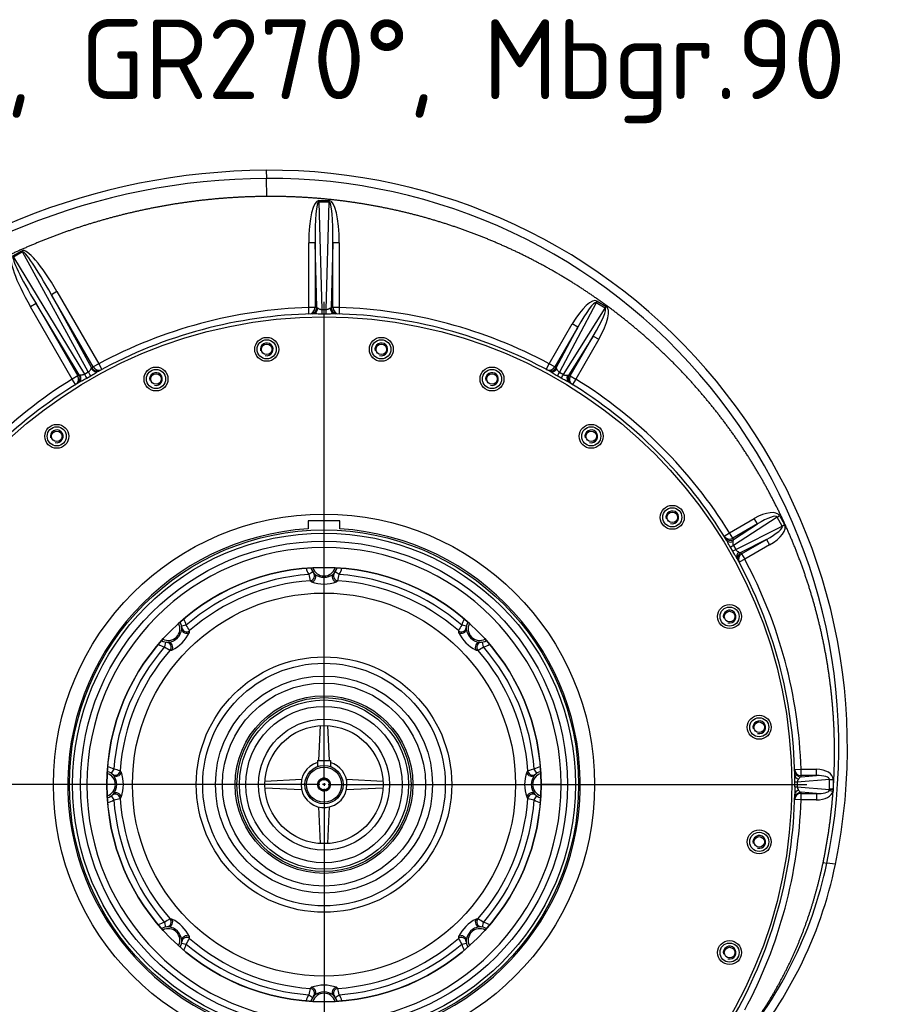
# Model space of a CAD drawing. Header units: metres. Extents: x -270273 to 328371, y -146885 to 591473.
# Tile 237 of 256: x 154691 to 155237, y -5059 to -4442. Entities that reach past the tile are written whole.
import ezdxf
from ezdxf import colors
from ezdxf.entities.mleader import LeaderData, LeaderLine
from ezdxf.math import Vec2, Vec3

# ---------------------------------------------------------------- set-up
doc = ezdxf.new("R2010")
doc.units = ezdxf.units.M
doc.layers.get('0').update_dxf_attribs({"color": 151})
doc.layers.add('Iv-status-nieuw', color=170, linetype='Continuous')
doc.layers.add('Rahmen', color=7, linetype='Continuous')
doc.styles.get("Standard").update_dxf_attribs({"font": 'iv-font.shx'})

# ---------------------------------------------------------------- blocks, each defined once
blk = doc.blocks.new('_Dot')
at = {"color": 0, "linetype": 'ByBlock', "lineweight": -2}
blk.add_line((-0.5, 0), (-1, 0), dxfattribs=at)
at = {"color": 0, "linetype": 'ByBlock', "const_width": 0.5}
blk.add_lwpolyline([(-0.25, 0, 1), (0.25, 0, 1)], format="xyb", close=True, dxfattribs=at)
blk = doc.blocks.new('Ventilator 2 Z.A.Z.')
for p, q in [((52848.88, -11754.05), (52849.25, -11759.15)), ((52849.33, -11770.45), (52849.25, -11759.15)), ((52881.88, -11773.02), (52888.48, -11773.02)), ((52881.88, -11773.96), (52881.88, -11773.02)), ((52881.88, -11773.96), (52883.73, -11841.25)), ((52888.48, -11773.96), (52881.88, -11773.96)), ((52886.63, -11841.25), (52888.48, -11773.96)), ((52888.48, -11773.96), (52888.48, -11773.02)), ((52690.19, -11807.74), (52695.92, -11804.44)), ((52696.3, -11805.09), (52690.57, -11808.39)), ((52695.92, -11804.44), (52696.3, -11805.09)), ((52737.55, -11880.28), (52696.3, -11805.09)), ((52875.61, -11840.01), (52875.61, -11799.54)), ((52879.59, -11799.54), (52875.61, -11799.54)), ((52880.7, -11839.98), (52879.59, -11799.54)), ((52879.59, -11799.54), (52879.59, -11840.01)), ((52890.78, -11799.54), (52889.66, -11839.98)), ((52890.78, -11840.01), (52890.78, -11799.54)), ((52894.75, -11799.54), (52890.78, -11799.54)), ((52894.75, -11799.54), (52894.75, -11840.01)), ((52690.57, -11808.39), (52735.06, -11881.72)), ((52717.9, -11829.98), (52714.46, -11831.97)), ((52714.46, -11831.97), (52739.6, -11877.79)), ((52740.6, -11877.25), (52714.46, -11831.97)), ((52717.9, -11829.98), (52744.05, -11875.26)), ((52704.77, -11837.56), (52701.33, -11839.55)), ((52727.47, -11884.83), (52701.33, -11839.55)), ((52731.88, -11882.25), (52704.77, -11837.56)), ((52704.77, -11837.56), (52730.91, -11882.85)), ((52875.74, -11844.01), (52875.61, -11840.01)), ((52879.59, -11840.01), (52875.61, -11840.01)), ((52883.73, -11841.25), (52886.63, -11841.25)), ((52885.18, -12136.23), (52885.18, -11836.36)), ((52894.75, -11840.01), (52890.78, -11840.01)), ((52894.75, -11840.01), (52894.62, -11844.01)), ((53055.63, -11837.07), (53032.6, -11880.6)), ((53035.13, -11882.06), (53061.32, -11840.35)), ((53055.63, -11837.07), (53056.25, -11836)), ((53061.32, -11840.35), (53055.63, -11837.07)), ((53056.25, -11836), (53061.93, -11839.28)), ((53061.32, -11840.35), (53061.93, -11839.28)), ((52886.61, -11844.16), (52883.75, -11844.16)), ((53026.32, -11875.26), (53040.72, -11850.32)), ((53044.16, -11852.3), (53029.76, -11877.25)), ((53030.7, -11877.76), (53044.16, -11852.3)), ((53044.16, -11852.3), (53040.72, -11850.32)), ((53053.85, -11857.9), (53038.54, -11882.28)), ((53039.45, -11882.85), (53053.85, -11857.9)), ((53057.3, -11859.89), (53042.89, -11884.83)), ((53053.85, -11857.9), (53057.3, -11859.89)), ((52744.05, -11875.26), (52740.6, -11877.25)), ((52744.05, -11875.26), (52745.93, -11878.79)), ((53024.43, -11878.79), (53026.32, -11875.26)), ((53029.76, -11877.25), (53026.32, -11875.26)), ((52730.91, -11882.85), (52727.47, -11884.83)), ((52729.58, -11888.23), (52727.47, -11884.83)), ((52735.06, -11881.72), (52737.55, -11880.28)), ((52739.08, -11882.96), (52736.62, -11884.38)), ((53033.8, -11884.33), (53031.31, -11882.89)), ((53032.6, -11880.6), (53035.13, -11882.06)), ((53039.45, -11882.85), (53042.89, -11884.83)), ((53042.89, -11884.83), (53040.78, -11888.23)), ((53168.98, -11971.26), (53141.63, -11989.11)), ((53168.98, -11971.26), (53170.48, -11970.39)), ((53172.23, -11976.88), (53168.98, -11971.26)), ((53170.48, -11970.39), (53173.73, -11976.01)), ((52895.18, -11973.67), (52875.18, -11973.67)), ((52875.18, -11973.67), (52875.18, -11978.67)), ((52895.18, -11978.67), (52895.18, -11973.67)), ((53139.21, -11981.15), (53154.75, -11972.17)), ((53156.73, -11975.62), (53141.19, -11984.59)), ((53141.71, -11985.42), (53156.73, -11975.62)), ((53143.09, -11991.64), (53172.23, -11976.88)), ((53156.73, -11975.62), (53154.75, -11972.17)), ((53172.23, -11976.88), (53173.73, -11976.01)), ((53135.81, -11983.26), (53139.21, -11981.15)), ((53141.19, -11984.59), (53139.21, -11981.15)), ((53141.63, -11989.11), (53143.09, -11991.64)), ((53162.33, -11985.31), (53146.32, -11993.42)), ((53146.79, -11994.28), (53162.33, -11985.31)), ((53164.32, -11988.75), (53148.78, -11997.72)), ((53162.33, -11985.31), (53164.32, -11988.75)), ((53141.2, -11992.71), (53139.76, -11990.21)), ((53146.79, -11994.28), (53148.78, -11997.72)), ((53148.78, -11997.72), (53145.25, -11999.61)), ((52878.09, -12005.55), (52875.59, -12007.21)), ((52894.77, -12007.21), (52892.27, -12005.55)), ((52798.87, -12038.99), (52795.93, -12039.58)), ((52974.43, -12039.58), (52971.49, -12038.99)), ((52785.91, -12049.61), (52785.31, -12052.55)), ((52985.05, -12052.55), (52984.46, -12049.61)), ((52881.92, -12123.86), (52882.99, -12101.92)), ((52887.38, -12101.92), (52888.45, -12123.86)), ((52881.18, -12123.86), (52881.18, -12127.54)), ((52881.18, -12123.86), (52889.18, -12123.86)), ((52889.18, -12123.86), (52889.18, -12127.54)), ((52753.53, -12129.27), (52751.87, -12131.77)), ((53018.49, -12131.77), (53016.83, -12129.27)), ((53180.03, -12129.42), (53184.03, -12129.29)), ((53184.03, -12129.29), (53193.59, -12129.29)), ((53184.03, -12133.26), (53184.03, -12129.29)), ((53193.59, -12133.26), (53193.59, -12129.29)), ((52848.25, -12136.66), (52871.17, -12135.54)), ((52885.18, -12137.98), (52885.18, -12139.73)), ((52899.2, -12135.54), (52922.12, -12136.66)), ((53180.05, -12140.28), (53180.05, -12137.44)), ((53201.81, -12135.69), (53181.59, -12137.42)), ((53181.59, -12137.42), (53181.59, -12140.29)), ((53193.59, -12133.26), (53184.03, -12133.26)), ((53184.05, -12134.08), (53193.59, -12133.26)), ((53201.81, -12141.47), (53201.81, -12135.69)), ((53201.81, -12135.69), (53204.2, -12135.69)), ((53204.2, -12135.69), (53204.2, -12141.47)), ((52882.56, -12138.86), (52582.68, -12138.86)), ((52871.17, -12142.17), (52848.25, -12141.05)), ((52886.06, -12138.86), (52884.31, -12138.86)), ((52885.18, -12141.48), (52885.18, -12441.36)), ((52887.81, -12138.86), (53187.68, -12138.86)), ((52922.12, -12141.05), (52899.2, -12142.17)), ((53033.71, -12138.85), (53021.21, -12138.85)), ((53021.21, -12138.86), (53033.71, -12138.86)), ((53033.71, -12138.85), (53037.68, -12138.85)), ((53033.71, -12138.86), (53037.68, -12138.86)), ((53181.59, -12140.29), (53201.81, -12142.02)), ((53193.59, -12144.45), (53184.05, -12143.64)), ((53201.81, -12142.02), (53201.81, -12141.47)), ((53201.81, -12141.47), (53204.2, -12141.47)), ((53204.18, -12142.02), (53204.1, -12142.95)), ((53204.2, -12141.47), (53204.18, -12142.02)), ((52751.87, -12145.94), (52753.53, -12148.45)), ((53016.83, -12148.45), (53018.49, -12145.94)), ((53184.03, -12148.43), (53180.03, -12148.3)), ((53184.03, -12144.45), (53193.59, -12144.45)), ((53184.03, -12148.43), (53184.03, -12144.45)), ((53193.59, -12148.43), (53184.03, -12148.43)), ((53193.59, -12144.45), (53193.59, -12148.43)), ((52882.99, -12175.79), (52881.87, -12152.87)), ((52888.5, -12152.87), (52887.38, -12175.79)), ((53197.88, -12187.57), (53200.18, -12188.05)), ((53205.55, -12188.81), (53200.18, -12188.05)), ((52785.31, -12225.17), (52785.91, -12228.11)), ((52984.46, -12228.11), (52985.05, -12225.17)), ((52795.93, -12238.13), (52798.87, -12238.73)), ((52971.49, -12238.73), (52974.43, -12238.13)), ((52875.59, -12270.51), (52878.09, -12272.16)), ((52892.27, -12272.16), (52894.77, -12270.51))]:
    blk.add_line(p, q)
for centre, radius in [((52885.18, -12138.86), 293), ((52849.29, -11866.21), 7.5), ((52849.29, -11866.21), 6), ((52849.29, -11866.21), 6), ((52921.08, -11866.21), 7.5), ((52921.08, -11866.21), 6), ((52921.08, -11866.21), 6), ((52849.29, -11866.21), 3.32), ((52921.08, -11866.21), 3.32), ((52779.94, -11884.79), 7.5), ((52779.94, -11884.79), 6), ((52779.94, -11884.79), 6), ((52990.42, -11884.79), 7.5), ((52990.42, -11884.79), 6), ((52990.42, -11884.79), 6), ((52779.94, -11884.79), 3.32), ((52990.42, -11884.79), 3.32), ((52717.77, -11920.69), 7.5), ((52717.77, -11920.69), 6), ((52717.77, -11920.69), 6), ((53052.59, -11920.69), 7.5), ((53052.59, -11920.69), 6), ((53052.59, -11920.69), 6), ((52717.77, -11920.69), 3.32), ((53052.59, -11920.69), 3.32), ((53103.35, -11971.45), 7.5), ((53103.35, -11971.45), 6), ((53103.35, -11971.45), 6), ((52885.18, -12138.86), 169.5), ((53103.35, -11971.45), 3.32), ((52885.18, -12138.86), 159.5), ((52885.18, -12138.86), 157.5), ((52885.18, -12138.86), 152.5), ((52885.18, -12138.86), 136), ((52885.18, -12138.86), 120), ((53139.25, -12033.62), 7.5), ((53139.25, -12033.62), 6), ((53139.25, -12033.62), 6), ((53139.25, -12033.62), 3.32), ((52885.18, -12138.86), 80), ((52885.18, -12138.86), 76), ((52885.18, -12138.86), 68), ((52885.18, -12138.86), 63.62), ((52885.18, -12138.86), 55.66), ((52885.18, -12138.86), 54.52), ((52885.18, -12138.86), 53.02), ((52885.18, -12138.86), 49), ((52885.18, -12138.86), 41), ((53157.83, -12102.96), 7.5), ((53157.83, -12102.96), 6), ((53157.83, -12102.96), 6), ((53157.83, -12102.96), 3.32), ((52885.18, -12138.86), 37), ((52885.18, -12138.86), 12), ((52885.18, -12138.86), 11), ((52885.18, -12138.86), 4), ((52885.18, -12138.86), 3.32), ((53157.83, -12174.75), 7.5), ((53157.83, -12174.75), 6), ((53157.83, -12174.75), 6), ((53157.83, -12174.75), 3.32), ((53139.25, -12244.1), 7.5), ((53139.25, -12244.1), 6), ((53139.25, -12244.1), 6), ((53139.25, -12244.1), 3.32)]:
    blk.add_circle(centre, radius)
for centre, radius, start, end in [((52852, -12172.04), 418, 90.42784, 175.44725), ((52851.58, -12115.52), 361.48, 348.30215, 90.42781), ((52851.85, -12172.19), 413.04, 90.36102, 175.38108), ((52851.46, -12115.37), 356.22, 348.22587, 90.3557), ((52885.18, -12138.86), 299, 91.83419, 118.16581), ((52889.16, -12138.86), 299, 91.62081, 91.83419), ((52881.21, -12138.86), 299, 88.16581, 88.37919), ((52885.18, -12138.86), 299, 61.83419, 88.16581), ((52885.18, -12138.86), 295, 91.3952, 118.58498), ((52885.18, -12138.86), 295, 61.35948, 88.6048), ((52849.29, -11866.21), 4, 255, 195), ((52921.08, -11866.21), 4, 255, 195), ((52881.74, -12140.84), 299, 118.16581, 118.38414), ((52888.62, -12140.84), 299, 61.62944, 61.83419), ((52885.18, -12138.86), 299, 121.83419, 148.16581), ((52888.62, -12136.87), 299, 121.61586, 121.83419), ((52779.94, -11884.79), 4, 255, 195), ((52990.42, -11884.79), 4, 255, 195), ((52881.74, -12136.87), 299, 58.16581, 58.37056), ((52885.18, -12138.86), 299, 31.83419, 58.16581), ((52885.18, -12138.86), 295, 121.41502, 148.5719), ((52885.18, -12138.86), 295, 31.28803, 58.64052), ((52717.77, -11920.69), 4, 255, 195), ((53052.59, -11920.69), 4, 255, 195), ((53103.35, -11971.45), 4, 255, 195), ((52885.18, -12138.86), 160.5, 93.57214, 86.42786), ((52887.17, -12142.3), 299, 31.64628, 31.83419), ((53143.05, -11986.57), 1.77, 139.39776, 182.70005), ((52885.18, -12138.86), 148.52, 0.00096, 359.99904), ((53146, -11991.68), 1.77, 237.31995, 280.58224), ((52883.19, -12135.42), 299, 28.16581, 28.35372), ((52885.18, -12138.86), 295, 1.15811, 28.71197), ((52885.18, -12138.86), 299, 1.83419, 28.16581), ((52885.18, -12138.86), 136.02, 0.00105, 359.99895), ((52885.18, -12138.86), 132, 94.16574, 130.83426), ((52885.18, -12000.86), 11.5, 192.37561, 213.5087), ((53016.25, -11976.93), 143.88, 192.14659, 193.75907), ((52876.3, -12008.16), 3, 273.88887, 39.41438), ((52885.18, -12000.86), 8.5, 195.33048, 226.51463), ((52885.18, -12000.86), 7.3, 197.36373, 342.63627), ((52885.18, -12000.86), 8.5, 219.41438, 224.12818), ((52885.18, -11999.28), 9.71, 232.94583, 307.05417), ((52885.18, -12000.86), 8.5, 313.48537, 344.66951), ((52894.07, -12008.16), 3, 140.58562, 266.11113), ((52754.11, -11976.93), 143.88, 346.24093, 347.85341), ((52885.18, -12000.86), 11.5, 326.4913, 347.62439), ((52885.18, -12138.86), 132, 49.16574, 85.83426), ((52885.18, -12138.86), 128, 93.88887, 131.11113), ((52882.75, -12004.27), 9.29, 227.73558, 235.08874), ((52885.18, -11989.73), 23.48, 250.72597, 289.27403), ((52887.61, -12004.27), 9.29, 304.91134, 312.26434), ((52885.18, -12138.86), 128, 48.88887, 86.11113), ((53139.25, -12033.62), 4, 255, 195), ((52787.6, -12041.28), 7.3, 242.36372, 27.63628), ((52787.6, -12041.28), 8.5, 358.48537, 29.66952), ((52787.6, -12041.28), 11.5, 11.4913, 32.6244), ((52678, -12117.04), 143.88, 31.24093, 32.85341), ((53092.36, -12117.04), 143.88, 147.14659, 148.75907), ((52982.76, -12041.28), 11.5, 147.37561, 168.5087), ((52982.76, -12041.28), 8.5, 150.33049, 181.51463), ((52982.76, -12041.28), 7.3, 152.36373, 297.63627), ((52786.48, -12040.16), 9.71, 277.94583, 352.05417), ((52779.74, -12033.41), 23.48, 295.72597, 334.27403), ((52799.05, -12040.16), 3, 185.58562, 311.11113), ((52791.74, -12041.97), 9.29, 349.91134, 357.26434), ((52971.32, -12040.16), 3, 228.88887, 354.41438), ((52978.63, -12041.97), 9.29, 182.73558, 190.08874), ((52990.63, -12033.41), 23.48, 205.72597, 244.27403), ((52982.76, -12041.28), 8.5, 174.41438, 181.51463), ((52983.88, -12040.16), 9.71, 187.94583, 262.05417), ((52787.6, -12041.28), 11.5, 237.3756, 258.5087), ((52787.6, -12041.28), 8.5, 240.33048, 271.51463), ((52786.48, -12052.72), 3, 318.88887, 84.41438), ((52787.6, -12041.28), 8.5, 264.41438, 271.51463), ((52983.88, -12052.72), 3, 95.58562, 221.11113), ((52982.76, -12041.28), 8.5, 268.48537, 299.66951), ((52982.76, -12041.28), 11.5, 281.4913, 302.62439), ((52885.18, -12138.86), 132, 139.16574, 175.83426), ((52885.18, -12138.86), 128, 138.88887, 176.11113), ((52863.36, -11931.68), 143.88, 237.14659, 238.75907), ((52788.3, -12045.41), 9.29, 272.73558, 280.08874), ((52982.07, -12045.41), 9.29, 259.91134, 267.26434), ((52907, -11931.68), 143.88, 301.24093, 302.85341), ((52885.18, -12138.86), 128, 3.88887, 41.11113), ((52885.18, -12138.86), 132, 4.16574, 40.83426), ((53157.83, -12102.96), 4, 255, 195), ((52885.18, -12138.86), 14.4, 106.12762, 0), ((52885.18, -12138.86), 14.4, 0, 73.87238), ((52747.18, -12138.86), 7.3, 287.36371, 72.63629), ((52747.18, -12138.86), 8.5, 43.48537, 74.66952), ((52747.18, -12138.86), 11.5, 56.4913, 77.6244), ((52754.48, -12129.97), 3, 230.58562, 356.11113), ((52723.26, -12269.93), 143.88, 76.24093, 77.85341), ((52750.6, -12136.43), 9.29, 34.91134, 42.26434), ((52736.06, -12138.86), 23.48, 340.72597, 19.27403), ((53034.31, -12138.86), 23.48, 160.72597, 199.27403), ((53019.77, -12136.43), 9.29, 137.73558, 145.08874), ((53047.11, -12269.93), 143.88, 102.14659, 103.75907), ((53015.88, -12129.97), 3, 183.88887, 309.41438), ((53023.18, -12138.86), 7.3, 107.16378, 252.83622), ((53023.18, -12138.86), 11.5, 102.37561, 123.5087), ((53023.18, -12138.86), 8.5, 105.33049, 136.51463), ((52745.6, -12138.86), 9.71, 322.94583, 37.05417), ((52885.18, -12138.86), 4, 255, 195), ((53024.76, -12138.86), 9.71, 142.94583, 217.05417), ((53023.18, -12138.86), 8.5, 129.41438, 136.51463), ((53095.15, -12133.81), 84.98, 357.55362, 0.61821), ((53185.88, -12137.99), 4.33, 142.92459, 172.42418), ((53184.93, -12136.84), 2.9, 107.58006, 149.76435), ((52885.18, -12142.83), 299, 1.67816, 1.83419), ((52915.74, -12177.27), 477.14, 175.39054, 269.93524), ((53266.25, -12141.17), 86.2, 179.40352, 182.42464), ((53185.86, -12139.73), 4.31, 187.50168, 217.14955), ((53184.91, -12140.9), 2.87, 209.97219, 252.6834), ((52885.18, -12134.88), 299, 358.16581, 358.32184), ((53200.83, -12142.09), 0.983, 340.60713, 4.06341), ((52747.18, -12138.86), 8.5, 285.33048, 316.51463), ((52747.18, -12138.86), 11.5, 282.3756, 303.5087), ((52747.18, -12138.86), 8.5, 309.41438, 316.51463), ((52754.48, -12147.74), 3, 3.88887, 129.41438), ((52723.26, -12007.79), 143.88, 282.14659, 283.75907), ((52885.18, -12138.86), 132, 184.16574, 220.83426), ((52750.6, -12141.29), 9.29, 317.73558, 325.08874), ((52885.18, -12138.86), 128, 183.88887, 221.11113), ((52885.18, -12138.86), 128, 318.88887, 356.11113), ((52885.18, -12138.86), 132, 319.16574, 355.83426), ((53019.77, -12141.29), 9.29, 214.91134, 222.26434), ((53015.88, -12147.74), 3, 50.58562, 176.11113), ((53047.11, -12007.79), 143.88, 256.24093, 257.85341), ((53023.18, -12138.86), 11.5, 236.4913, 257.62439), ((53023.18, -12138.86), 8.5, 223.48537, 254.66951), ((52885.18, -12138.86), 295, 330.85006, 358.84189), ((52885.18, -12138.86), 299, 331.83419, 358.16581), ((53157.83, -12174.75), 4, 255, 195), ((52947.08, -12135.16), 258.57, 318.24923, 348.19673), ((52947.05, -12135.28), 263.99, 318.35292, 348.30192), ((52863.36, -12346.03), 143.88, 121.24093, 122.85341), ((52786.48, -12224.99), 3, 275.58562, 41.11113), ((52788.3, -12232.3), 9.29, 79.91134, 87.26434), ((52779.74, -12244.3), 23.48, 25.72597, 64.27403), ((52990.63, -12244.3), 23.48, 115.72597, 154.27403), ((52982.07, -12232.3), 9.29, 92.73558, 100.08874), ((52983.88, -12224.99), 3, 138.88887, 264.41438), ((52907, -12346.03), 143.88, 57.14659, 58.75907), ((52787.6, -12236.44), 11.5, 101.4913, 122.6244), ((52787.6, -12236.44), 8.5, 88.48537, 119.66952), ((52787.6, -12236.44), 7.3, 332.36372, 117.63628), ((52786.48, -12237.56), 9.71, 7.94583, 82.05417), ((52983.88, -12237.56), 9.71, 97.94583, 172.05417), ((52982.76, -12236.44), 7.3, 62.36373, 207.63627), ((52982.76, -12236.44), 8.5, 60.33049, 91.51463), ((52982.76, -12236.44), 8.5, 84.41438, 89.12818), ((52982.76, -12236.44), 11.5, 57.37561, 78.5087), ((52787.6, -12236.44), 8.5, 330.33048, 1.51463), ((52799.05, -12237.56), 3, 48.88887, 174.41438), ((52787.6, -12236.44), 8.5, 354.41438, 1.51463), ((52678, -12160.68), 143.88, 327.14659, 328.75907), ((52791.74, -12235.74), 9.29, 2.73558, 10.08874), ((52885.18, -12138.86), 128, 228.88887, 266.11113), ((52885.18, -12138.86), 128, 273.88887, 311.11113), ((52978.63, -12235.74), 9.29, 169.91134, 177.26434), ((52971.32, -12237.56), 3, 5.58562, 131.11113), ((53092.36, -12160.68), 143.88, 211.24093, 212.85341), ((52982.76, -12236.44), 8.5, 178.48537, 209.66951), ((52787.6, -12236.44), 11.5, 327.3756, 348.5087), ((52885.18, -12138.86), 132, 229.16574, 265.83426), ((52885.18, -12138.86), 132, 274.16574, 310.83426), ((52982.76, -12236.44), 11.5, 191.4913, 212.62439), ((53139.25, -12244.1), 4, 255, 195), ((53016.25, -12300.78), 143.88, 166.24093, 167.85341), ((52882.75, -12273.44), 9.29, 124.91134, 132.26434), ((52876.3, -12269.56), 3, 320.58562, 86.11113), ((52885.18, -12287.98), 23.48, 70.72597, 109.27403), ((52894.07, -12269.56), 3, 93.88887, 219.41438), ((52887.61, -12273.44), 9.29, 47.73558, 55.08874), ((52754.11, -12300.78), 143.88, 12.14659, 13.75907), ((52885.18, -12276.86), 11.5, 146.4913, 167.6244), ((52885.18, -12276.86), 8.5, 133.48537, 164.66952), ((52885.18, -12276.86), 7.3, 17.36372, 162.63628), ((52885.18, -12278.44), 9.71, 52.94583, 127.05417), ((52885.18, -12276.86), 8.5, 15.33048, 46.51463), ((52885.18, -12276.86), 8.5, 39.41438, 46.51463), ((52885.18, -12276.86), 11.5, 12.3756, 33.5087)]:
    blk.add_arc(centre, radius, start, end)
for centre, major_axis, ratio, start_param, end_param in [((52882.66, -11802.82), (0.82, -29.81), 0.23476, 3.135131, 4.595666), ((52882.66, -11802.82), (0.79, -28.87), 0.103883, 3.135131, 4.595666), ((52887.71, -11802.82), (-0.82, -29.81), 0.23476, 1.687519, 3.148055), ((52887.71, -11802.82), (-0.79, -28.87), 0.103883, 1.687519, 3.148055), ((52713.87, -11837.09), (17.92, -32.67), 0.187845, 1.686308, 3.145687), ((52713.87, -11837.09), (17.56, -32.01), 0.082162, 1.686308, 3.145687), ((52709.5, -11839.62), (19.33, -31.86), 0.187845, 3.137499, 4.596877), ((52709.5, -11839.62), (18.94, -31.22), 0.082162, 3.137499, 4.596877), ((53045.61, -11855.95), (-10.57, -19.99), 0.309559, 3.130103, 4.593055), ((52875.61, -11840.01), (-0.13, 4), 0.993565, 3.141593, 4.680582), ((52876.72, -11839.98), (-0.11, 4), 0.993567, 3.141593, 4.684282), ((52877.9, -11839.95), (-0.1, 4), 0.832484, 3.141593, 4.581963), ((52883.73, -11840.31), (0.02, -4), 0.001257, -1.333741, -0.274991), ((52886.63, -11840.31), (-0.02, -4), 0.001257, 0.274991, 1.333741), ((52892.46, -11839.95), (-0.1, -4), 0.832484, 4.842815, 6.283185), ((52893.64, -11839.98), (-0.11, -4), 0.993567, 4.740496, 6.283185), ((52894.75, -11840.01), (-0.13, -4), 0.993565, 4.744196, 6.283185), ((53045.61, -11855.95), (-9.99, -18.89), 0.140354, 3.130103, 4.593055), ((53049.98, -11858.47), (-11.37, -18.1), 0.140354, 1.69013, 3.153082), ((53049.98, -11858.47), (-12.02, -19.15), 0.309559, 1.69013, 3.153082), ((52742.12, -11876.3), (1.91, -3.51), 0.847856, 4.815887, 6.283185), ((52743.04, -11875.8), (1.9, -3.52), 0.993567, 4.74041, 6.283185), ((52744.05, -11875.26), (1.89, -3.53), 0.993565, 4.744196, 6.283185), ((53026.32, -11875.26), (1.89, 3.53), 0.993565, 3.141593, 4.680582), ((53027.26, -11875.77), (-1.9, -3.52), 0.993567, 0, 1.54254), ((53028.5, -11876.44), (-1.92, -3.51), 0.807068, 0, 1.391301), ((52727.47, -11884.83), (-2.11, 3.4), 0.993565, 3.141593, 4.680582), ((52728.44, -11884.23), (-2.1, 3.41), 0.993567, 3.141593, 4.684368), ((52729.33, -11883.69), (-2.08, 3.41), 0.847856, 3.141593, 4.608891), ((52734.68, -11881.06), (2.02, -3.45), 0.000978, -1.381787, -0.28746), ((52737.18, -11879.63), (1.98, -3.47), 0.000978, 0.28746, 1.381787), ((53033.22, -11879.53), (-1.98, -3.47), 0.001737, -1.255869, -0.255418), ((53035.75, -11880.98), (-2.02, -3.45), 0.001737, 0.255418, 1.255869), ((53040.78, -11883.54), (-2.08, -3.42), 0.807068, 4.891884, 6.283185), ((53041.98, -11884.27), (-2.1, -3.41), 0.993567, 4.740645, 6.283185), ((53042.89, -11884.83), (-2.11, -3.4), 0.993565, 4.744196, 6.283185), ((53156.84, -11979.1), (-13.56, -8.85), 0.43238, 3.117939, 4.586511), ((53156.84, -11979.1), (-12.11, -7.9), 0.20747, 3.117939, 4.586511), ((53159.36, -11983.47), (-12.9, -6.54), 0.20747, 1.696674, 3.165246), ((53159.36, -11983.47), (-14.44, -7.32), 0.43238, 1.696674, 3.165246), ((53139.21, -11981.15), (3.4, 2.11), 0.993565, 3.141593, 4.680582), ((53139.72, -11981.98), (-3.41, -2.1), 0.993567, 0, 1.542248), ((53140.7, -11983.57), (-3.42, -2.08), 0.76361, 0, 1.292978), ((53143.13, -11988.24), (-3.45, -2.02), 0.002634, -1.12309, -0.223665), ((53144.59, -11990.77), (-3.48, -1.98), 0.002634, 0.223665, 1.12309), ((53147.42, -11995.22), (-3.51, -1.92), 0.76361, 4.990208, 6.283185), ((53148.31, -11996.86), (-3.52, -1.9), 0.993567, 4.740937, 6.283185), ((53148.78, -11997.72), (-3.53, -1.89), 0.993565, 4.744196, 6.283185), ((52877.27, -12009.2), (-2.06, -2.18), 0.833323, 0.909815, 3.141593), ((52893.1, -12009.2), (2.06, -2.18), 0.833323, 3.141593, 5.37337), ((52799.1, -12041.58), (3, -0.08), 0.833323, 3.141593, 5.37337), ((52971.27, -12041.58), (-3, -0.08), 0.833323, 0.909815, 3.141593), ((52787.91, -12052.77), (0.08, -3), 0.833323, 0.909815, 3.141593), ((52982.46, -12052.77), (-0.08, -3), 0.833323, 3.141593, 5.37337), ((52755.53, -12130.94), (2.18, 2.06), 0.833323, 3.141593, 5.37337), ((53014.84, -12130.94), (-2.18, 2.06), 0.833323, 0.909815, 3.141593), ((53184.03, -12129.29), (4, 0.13), 0.993565, 3.141593, 4.680582), ((53184.05, -12130.1), (-4, -0.12), 0.993566, 0, 1.541695), ((53192.53, -12136.33), (-11.66, -1), 0.598211, 3.090571, 4.570647), ((53183.98, -12137.42), (-4, -0.02), 0.004172, -0.9278, -0.180073), ((53184.12, -12132.81), (-4, -0.08), 0.703427, 0, 1.118435), ((53192.53, -12136.33), (-9.27, -0.79), 0.322278, 3.090571, 4.570647), ((52755.53, -12146.77), (2.18, -2.06), 0.833323, 0.909815, 3.141593), ((53014.84, -12146.77), (-2.18, -2.06), 0.833323, 3.141593, 5.37337), ((53183.98, -12140.29), (-4, 0.02), 0.004172, 0.180073, 0.9278), ((53184.05, -12147.61), (-4, 0.12), 0.993566, 4.74149, 6.283185), ((53184.12, -12144.9), (-4, 0.08), 0.703427, 5.16475, 6.283185), ((53192.53, -12141.38), (9.27, -0.79), 0.322278, 4.854131, 6.201044), ((53192.53, -12141.38), (11.66, -1), 0.598211, 4.854131, 6.201044), ((53204.2, -12142.02), (-4, 0), 0.000408, -1.564976, -0.927789), ((53184.03, -12148.43), (-4, 0.13), 0.993565, 4.744196, 6.283185), ((52787.91, -12224.94), (0.08, 3), 0.833323, 3.141593, 5.37337), ((52982.46, -12224.94), (-0.08, 3), 0.833323, 0.909815, 3.141593), ((52799.1, -12236.13), (3, 0.08), 0.833323, 0.909815, 3.141593), ((52971.27, -12236.13), (-3, 0.08), 0.833323, 3.141593, 5.37337), ((52877.27, -12268.51), (-2.06, 2.18), 0.833323, 3.141593, 5.37337), ((52893.1, -12268.51), (2.06, 2.18), 0.833323, 0.909815, 3.141593)]:
    blk.add_ellipse(centre, major_axis=major_axis, ratio=ratio, start_param=start_param, end_param=end_param)
for points, degree, knots in [([(52849.33, -11770.45), (52830.71, -11770.57), (52812.15, -11772.51), (52793.65, -11774.45), (52775.38, -11778.18), (52757.16, -11781.9), (52739.34, -11787.36), (52721.59, -11792.81), (52704.4, -11799.95), (52687.27, -11807.06), (52670.86, -11815.78), (52654.51, -11824.47), (52639.02, -11834.68), (52623.59, -11844.85), (52609.15, -11856.45), (52594.77, -11868), (52581.5, -11880.86), (52568.27, -11893.68), (52556.27, -11907.69), (52544.31, -11921.64), (52533.67, -11936.66), (52523.06, -11951.62), (52513.84, -11967.51), (52504.65, -11983.35), (52496.92, -11999.99), (52489.21, -12016.56), (52483.01, -12033.8), (52476.83, -12050.98), (52472.19, -12068.67), (52467.56, -12086.31), (52464.51, -12104.34), (52461.46, -12122.31), (52460, -12140.52)], 2, [0, 0, 0, 0.0625, 0.0625, 0.125, 0.125, 0.1875, 0.1875, 0.25, 0.25, 0.3125, 0.3125, 0.375, 0.375, 0.4375, 0.4375, 0.5, 0.5, 0.5625, 0.5625, 0.625, 0.625, 0.6875, 0.6875, 0.75, 0.75, 0.8125, 0.8125, 0.875, 0.875, 0.9375, 0.9375, 1, 1, 1]), ([(53204.2, -12141.47), (53205.3, -12125.41), (53204.87, -12109.28), (53204.34, -12089.61), (53201.56, -12070.09), (53198.79, -12050.64), (53193.8, -12031.6), (53188.84, -12012.62), (53181.74, -11994.3), (53174.67, -11976.04), (53165.56, -11958.67), (53156.49, -11941.36), (53145.53, -11925.16), (53134.6, -11909.01), (53121.92, -11894.17), (53109.28, -11879.38), (53095.07, -11866.06), (53080.91, -11852.8), (53065.35, -11841.15), (53049.84, -11829.56), (53033.14, -11819.71), (53016.49, -11809.9), (52998.85, -11801.95), (52981.27, -11794.03), (52962.9, -11788.05), (52944.59, -11782.08), (52925.71, -11778.12), (52906.89, -11774.16), (52887.71, -11772.24), (52868.59, -11770.32), (52849.33, -11770.45)], 2, [0, 0, 0, 0.055204, 0.055204, 0.122689, 0.122689, 0.190175, 0.190175, 0.25766, 0.25766, 0.325146, 0.325146, 0.392631, 0.392631, 0.460117, 0.460117, 0.527602, 0.527602, 0.595087, 0.595087, 0.662573, 0.662573, 0.730058, 0.730058, 0.797544, 0.797544, 0.865029, 0.865029, 0.932515, 0.932515, 1, 1, 1]), ([(52880.7, -11839.98), (52880.73, -11840.05), (52880.79, -11840.12), (52880.96, -11840.26), (52881.07, -11840.32), (52881.22, -11840.39)], 3, [0, 0, 0, 0, 0.5, 0.5, 1, 1, 1, 1]), ([(52881.22, -11840.39), (52881.36, -11840.45), (52881.51, -11840.53), (52881.86, -11840.7), (52882.06, -11840.8), (52882.37, -11840.94), (52882.48, -11840.98), (52882.71, -11841.06), (52882.83, -11841.1), (52883.07, -11841.17), (52883.2, -11841.2), (52883.46, -11841.24), (52883.6, -11841.25), (52883.73, -11841.25)], 3, [0, 0, 0, 0, 0.25, 0.25, 0.5, 0.5, 0.625, 0.625, 0.75, 0.75, 0.875, 0.875, 1, 1, 1, 1]), ([(52886.63, -11841.25), (52886.9, -11841.25), (52887.16, -11841.2), (52887.66, -11841.07), (52887.89, -11840.98), (52888.31, -11840.8), (52888.5, -11840.7), (52888.85, -11840.53), (52889.01, -11840.45), (52889.15, -11840.39)], 3, [0, 0, 0, 0, 0.25, 0.25, 0.5, 0.5, 0.75, 0.75, 1, 1, 1, 1]), ([(52889.15, -11840.39), (52889.29, -11840.32), (52889.4, -11840.26), (52889.58, -11840.12), (52889.63, -11840.05), (52889.66, -11839.98)], 3, [0, 0, 0, 0, 0.5, 0.5, 1, 1, 1, 1]), ([(52883.75, -11844.16), (52883.22, -11844.16), (52882.7, -11844.16), (52881.67, -11844.12), (52881.17, -11844.09), (52880.43, -11844.05), (52880.18, -11844.03), (52879.7, -11844), (52879.47, -11843.99), (52879.02, -11843.96), (52878.81, -11843.95), (52878.39, -11843.94), (52878.19, -11843.94), (52878, -11843.94)], 3, [0, 0, 0, 0, 0.25, 0.25, 0.5, 0.5, 0.625, 0.625, 0.75, 0.75, 0.875, 0.875, 1, 1, 1, 1]), ([(52892.36, -11843.94), (52891.99, -11843.94), (52891.57, -11843.95), (52890.9, -11843.99), (52890.67, -11844), (52890.19, -11844.03), (52889.95, -11844.05), (52889.21, -11844.09), (52888.71, -11844.12), (52887.67, -11844.16), (52887.14, -11844.16), (52886.61, -11844.16)], 3, [0, 0, 0, 0, 0.25, 0.25, 0.375, 0.375, 0.5, 0.5, 0.75, 0.75, 1, 1, 1, 1]), ([(52737.55, -11880.28), (52737.79, -11880.13), (52738, -11879.97), (52738.37, -11879.6), (52738.53, -11879.42), (52738.81, -11879.05), (52738.94, -11878.86), (52739.16, -11878.54), (52739.26, -11878.39), (52739.36, -11878.28)], 3, [0, 0, 0, 0, 0.25, 0.25, 0.5, 0.5, 0.75, 0.75, 1, 1, 1, 1]), ([(52739.36, -11878.28), (52739.44, -11878.18), (52739.51, -11878.09), (52739.59, -11877.92), (52739.61, -11877.85), (52739.6, -11877.79)], 3, [0, 0, 0, 0, 0.5, 0.5, 1, 1, 1, 1]), ([(53030.7, -11877.76), (53030.68, -11877.87), (53030.69, -11877.99), (53030.76, -11878.27), (53030.84, -11878.42), (53030.94, -11878.59)], 3, [0, 0, 0, 0, 0.5, 0.5, 1, 1, 1, 1]), ([(53030.94, -11878.59), (53031.03, -11878.72), (53031.12, -11878.88), (53031.32, -11879.2), (53031.43, -11879.38), (53031.69, -11879.75), (53031.83, -11879.93), (53032.09, -11880.2), (53032.18, -11880.29), (53032.38, -11880.45), (53032.49, -11880.53), (53032.6, -11880.6)], 3, [0, 0, 0, 0, 0.25, 0.25, 0.5, 0.5, 0.75, 0.75, 0.875, 0.875, 1, 1, 1, 1]), ([(52736.62, -11884.38), (52736.15, -11884.65), (52735.68, -11884.91), (52734.75, -11885.4), (52734.29, -11885.63), (52733.61, -11885.97), (52733.38, -11886.08), (52732.94, -11886.3), (52732.73, -11886.4), (52732.12, -11886.71), (52731.73, -11886.91), (52731.42, -11887.1)], 3, [0, 0, 0, 0, 0.25, 0.25, 0.5, 0.5, 0.625, 0.625, 0.75, 0.75, 1, 1, 1, 1]), ([(52731.88, -11882.25), (52731.93, -11882.28), (52732, -11882.3), (52732.19, -11882.31), (52732.3, -11882.3), (52732.43, -11882.28)], 3, [0, 0, 0, 0, 0.5, 0.5, 1, 1, 1, 1]), ([(52732.43, -11882.28), (52732.57, -11882.25), (52732.75, -11882.24), (52733.14, -11882.21), (52733.36, -11882.19), (52733.7, -11882.15), (52733.82, -11882.13), (52734.06, -11882.08), (52734.19, -11882.05), (52734.44, -11881.98), (52734.57, -11881.94), (52734.81, -11881.84), (52734.94, -11881.78), (52735.06, -11881.72)], 3, [0, 0, 0, 0, 0.25, 0.25, 0.5, 0.5, 0.625, 0.625, 0.75, 0.75, 0.875, 0.875, 1, 1, 1, 1]), ([(52744.04, -11879.82), (52743.71, -11879.99), (52743.36, -11880.22), (52742.78, -11880.6), (52742.59, -11880.73), (52742.18, -11881), (52741.98, -11881.14), (52741.35, -11881.56), (52740.91, -11881.84), (52740.01, -11882.41), (52739.55, -11882.69), (52739.08, -11882.96)], 3, [0, 0, 0, 0, 0.25, 0.25, 0.375, 0.375, 0.5, 0.5, 0.75, 0.75, 1, 1, 1, 1]), ([(53031.31, -11882.89), (53030.86, -11882.64), (53030.43, -11882.38), (53029.59, -11881.86), (53029.18, -11881.6), (53028.58, -11881.21), (53028.39, -11881.08), (53028, -11880.82), (53027.81, -11880.7), (53027.26, -11880.35), (53026.91, -11880.13), (53026.58, -11879.95)], 3, [0, 0, 0, 0, 0.25, 0.25, 0.5, 0.5, 0.625, 0.625, 0.75, 0.75, 1, 1, 1, 1]), ([(53038.7, -11886.95), (53038.38, -11886.76), (53038.02, -11886.56), (53037.25, -11886.16), (53036.83, -11885.95), (53035.98, -11885.52), (53035.55, -11885.3), (53034.68, -11884.83), (53034.23, -11884.58), (53033.8, -11884.33)], 3, [0, 0, 0, 0, 0.25, 0.25, 0.5, 0.5, 0.75, 0.75, 1, 1, 1, 1]), ([(53035.13, -11882.06), (53035.25, -11882.12), (53035.36, -11882.17), (53035.61, -11882.26), (53035.73, -11882.3), (53036.09, -11882.39), (53036.33, -11882.43), (53036.77, -11882.47), (53036.98, -11882.47), (53037.36, -11882.48), (53037.54, -11882.49), (53037.7, -11882.49)], 3, [0, 0, 0, 0, 0.125, 0.125, 0.25, 0.25, 0.5, 0.5, 0.75, 0.75, 1, 1, 1, 1]), ([(53037.7, -11882.49), (53037.9, -11882.5), (53038.06, -11882.49), (53038.34, -11882.42), (53038.46, -11882.36), (53038.54, -11882.28)], 3, [0, 0, 0, 0, 0.5, 0.5, 1, 1, 1, 1]), ([(53139.76, -11990.21), (53139.53, -11989.81), (53139.3, -11989.4), (53138.86, -11988.6), (53138.65, -11988.2), (53138.24, -11987.41), (53138.04, -11987.03), (53137.66, -11986.31), (53137.47, -11985.97), (53137.28, -11985.65)], 3, [0, 0, 0, 0, 0.25, 0.25, 0.5, 0.5, 0.75, 0.75, 1, 1, 1, 1]), ([(53141.29, -11986.65), (53141.28, -11986.81), (53141.28, -11986.99), (53141.28, -11987.35), (53141.28, -11987.55), (53141.31, -11987.97), (53141.33, -11988.19), (53141.41, -11988.53), (53141.44, -11988.65), (53141.52, -11988.88), (53141.57, -11989), (53141.63, -11989.11)], 3, [0, 0, 0, 0, 0.25, 0.25, 0.5, 0.5, 0.75, 0.75, 0.875, 0.875, 1, 1, 1, 1]), ([(53143.91, -11997.14), (53143.73, -11996.82), (53143.53, -11996.48), (53143.21, -11995.96), (53143.1, -11995.78), (53142.87, -11995.42), (53142.75, -11995.24), (53142.39, -11994.68), (53142.15, -11994.3), (53141.68, -11993.52), (53141.44, -11993.11), (53141.2, -11992.71)], 3, [0, 0, 0, 0, 0.25, 0.25, 0.375, 0.375, 0.5, 0.5, 0.75, 0.75, 1, 1, 1, 1]), ([(53143.09, -11991.64), (53143.16, -11991.75), (53143.24, -11991.85), (53143.4, -11992.03), (53143.48, -11992.12), (53143.74, -11992.36), (53143.92, -11992.49), (53144.27, -11992.73), (53144.44, -11992.83), (53144.75, -11993.01), (53144.91, -11993.09), (53145.05, -11993.17)], 3, [0, 0, 0, 0, 0.125, 0.125, 0.25, 0.25, 0.5, 0.5, 0.75, 0.75, 1, 1, 1, 1]), ([(52435.32, -12138.86), (52434.01, -12155.37), (52433.54, -12171.95), (52434.33, -12205.06), (52435.58, -12221.6), (52439.77, -12254.46), (52442.71, -12270.78), (52450.26, -12303.04), (52454.87, -12318.97), (52465.7, -12350.28), (52471.92, -12365.65), (52485.92, -12395.67), (52493.69, -12410.32), (52510.71, -12438.75), (52519.95, -12452.52), (52539.8, -12479.04), (52550.41, -12491.79), (52572.88, -12516.12), (52584.75, -12527.71), (52609.61, -12549.6), (52622.6, -12559.91), (52649.59, -12579.12), (52663.57, -12588.03), (52692.39, -12604.37), (52707.22, -12611.79), (52737.57, -12625.08), (52753.08, -12630.93), (52784.64, -12641.02), (52800.67, -12645.25), (52833.1, -12652.04), (52849.48, -12654.59), (52867.94, -12656.5), (52869.93, -12656.7), (52871.91, -12656.88)], 3, [0, 0, 0, 0, 0.0625, 0.0625, 0.125, 0.125, 0.1875, 0.1875, 0.25, 0.25, 0.3125, 0.3125, 0.375, 0.375, 0.4375, 0.4375, 0.5, 0.5, 0.5625, 0.5625, 0.625, 0.625, 0.6875, 0.6875, 0.75, 0.75, 0.8125, 0.8125, 0.875, 0.875, 0.9375, 0.9375, 0.9450195, 0.9450195, 0.9450195, 0.9450195]), ([(52460, -12140.52), (52458.11, -12164), (52458.77, -12187.62), (52459.43, -12211.16), (52462.62, -12234.54), (52465.8, -12257.86), (52471.45, -12280.75), (52477.09, -12303.56), (52485.13, -12325.7), (52493.14, -12347.75), (52503.45, -12368.88), (52513.72, -12389.93), (52526.16, -12409.83), (52538.55, -12429.64), (52552.96, -12448.1), (52567.31, -12466.48), (52583.52, -12483.32), (52599.66, -12500.08), (52617.47, -12515.13), (52635.21, -12530.11), (52654.42, -12543.23), (52673.55, -12556.3), (52693.95, -12567.39), (52714.26, -12578.43), (52735.63, -12587.39), (52756.91, -12596.31), (52779.04, -12603.08), (52801.07, -12609.82), (52823.73, -12614.35), (52846.3, -12618.87), (52869.27, -12621.15), (52892.16, -12623.42), (52915.23, -12623.44)], 2, [0, 0, 0, 0.0625, 0.0625, 0.125, 0.125, 0.1875, 0.1875, 0.25, 0.25, 0.3125, 0.3125, 0.375, 0.375, 0.4375, 0.4375, 0.5, 0.5, 0.5625, 0.5625, 0.625, 0.625, 0.6875, 0.6875, 0.75, 0.75, 0.8125, 0.8125, 0.875, 0.875, 0.9375, 0.9375, 1, 1, 1]), ([(53197.88, -12187.57), (53201.89, -12168.28), (53203.64, -12148.62), (53203.9, -12145.78), (53204.1, -12142.95)], 2, [0, 0, 0, 0.873767, 0.873767, 1, 1, 1]), ([(53201.75, -12142.42), (53202.09, -12142.49), (53202.46, -12142.58), (53203.26, -12142.76), (53203.68, -12142.85), (53204.1, -12142.95)], 3, [0, 0, 0, 0, 0.5, 0.5, 1, 1, 1, 1]), ([(53154.11, -12289.05), (53157.22, -12284.77), (53160.15, -12280.31), (53164.75, -12273.33), (53168.91, -12265.94), (53173.01, -12258.65), (53176.67, -12251.02), (53183.83, -12236.07), (53189.19, -12219.91), (53194.4, -12204.23), (53197.88, -12187.57)], 2, [0, 0, 0, 0.094902, 0.094902, 0.245752, 0.245752, 0.396601, 0.396601, 0.698301, 0.698301, 1, 1, 1])]:
    blk.add_open_spline(points, degree=degree, knots=knots)

msp = doc.modelspace()

# ---------------------------------------------------------------- block references
at = {"layer": 'Iv-status-nieuw'}
msp.add_blockref('Ventilator 2 Z.A.Z.', (101996.1471, 7217.8889), dxfattribs=at)

# ---------------------------------------------------------------- leaders
at = {"layer": 'Rahmen', "color": 7, "linetype": 'Continuous'}
ml = msp.add_multileader_mtext('Standard', dxfattribs=at)
ml.set_content('{\\pxsm0.9;\\fSolid Edge ISO|b1||i0||c0|p34;\\W1.;HF R 315 -17D\\P}', color=7)
ml.set_leader_properties()
ml.set_arrow_properties(name='DOT')
ml.build(insert=Vec2(0, 0))
ml.multileader.update_dxf_attribs({"leader_type": 0, "dogleg_length": 0, "arrow_head_size": 50})
ctx = ml.context
ctx.base_point, ctx.char_height, ctx.arrow_head_size, ctx.landing_gap_size, ctx.plane_origin = Vec3(154597.752, -4381.4463), 50, 50, 17.5, Vec3(151113.073, -4965.5942)
ctx.text_align_type = 1
notes = []
notes.append((ctx, [(0, (0, 0, 0), (0, 0), (1, 0), 1, [])]))
ctx.mtext.insert, ctx.mtext.alignment = Vec3(154782.3165, -4356.1209), 2
ml = msp.add_multileader_mtext('Standard', dxfattribs=at)
ml.set_content('{\\pxsm0.9;\\fSolid Edge ISO|b0||i0||c0|p34;\\W1.;DS1, GR270°, Mbgr.90\\P}', color=7)
ml.set_leader_properties()
ml.set_arrow_properties(name='DOT')
ml.build(insert=Vec2(0, 0))
ml.multileader.update_dxf_attribs({"leader_type": 0, "dogleg_length": 0, "arrow_head_size": 50})
ctx = ml.context
ctx.base_point, ctx.char_height, ctx.arrow_head_size, ctx.landing_gap_size, ctx.plane_origin = Vec3(154626.9716, -4473.0951), 50, 50, 17.5, Vec3(151218.8329, -4980.5148)
ctx.text_align_type = 1
notes.append((ctx, [(0, (0, 0, 0), (0, 0), (1, 0), 1, [])]))
ctx.mtext.insert, ctx.mtext.alignment = Vec3(154893.6216, -4441.5701), 2
ml = msp.add_multileader_mtext('Standard', dxfattribs=at)
ml.set_content('\\pxsm0.9;{\\fSolid Edge ISO|b1|i0|c0|p34;A42708}', color=7)
ml.set_leader_properties()
ml.set_arrow_properties(name='DOT')
ml.build(insert=Vec2(0, 0))
ml.multileader.update_dxf_attribs({"leader_type": 0, "dogleg_length": 0, "arrow_head_size": 50})
ctx = ml.context
ctx.base_point, ctx.char_height, ctx.arrow_head_size, ctx.landing_gap_size, ctx.plane_origin = Vec3(155993.9354, -4922.7977), 50, 50, 17.5, Vec3(152220.7633, -5507.271)
ctx.text_align_type = 1
notes.append((ctx, [(0, (0, 0, 0), (0, 0), (1, 0), 1, [])]))
ctx.mtext.insert, ctx.mtext.alignment = Vec3(156149.5307, -4897.7977), 2
for ctx, leaders in notes:
    for number, flags, end, landing, length, lines in leaders:
        leader = LeaderData()
        leader.index, (leader.has_last_leader_line, leader.has_dogleg_vector, leader.attachment_direction) = number, flags
        leader.last_leader_point, leader.dogleg_vector, leader.dogleg_length = Vec3(end), Vec3(landing), length
        for number, points, colour, breaks in lines:
            line = LeaderLine()
            line.index, line.vertices, line.color, line.breaks = number, Vec3.list(points), colors.encode_raw_color(colour), breaks
            leader.lines.append(line)
        ctx.leaders.append(leader)

doc.saveas('drawing.dxf')
